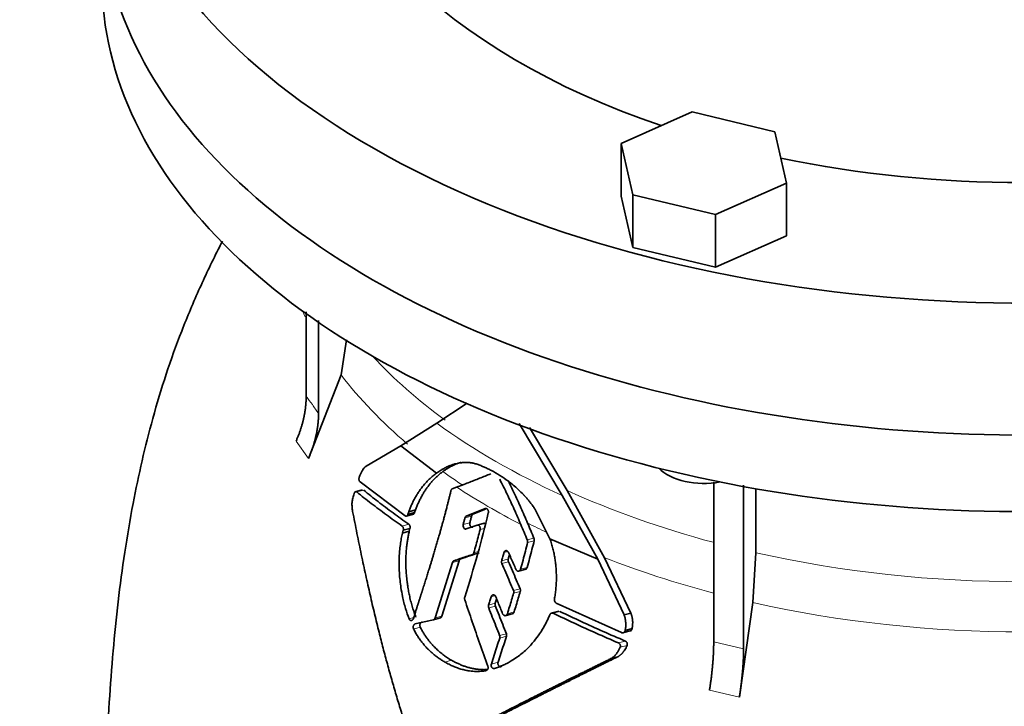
# Model space of a CAD drawing. Header units: millimetres. Extents: x 450 to 1334, y -1662 to 1534.
# Tile 10 of 28: x 1030 to 1182, y -649 to -543. Entities that reach past the tile are written whole.
import ezdxf

# ---------------------------------------------------------------- set-up
doc = ezdxf.new("R2010")
doc.units = ezdxf.units.MM
doc.layers.add('VSI344-454_FLANG', color=7, linetype='Continuous')
doc.layers.add('VSI344-454_TESTA', color=7, linetype='Continuous')

# ---------------------------------------------------------------- blocks, each defined once
blk = doc.blocks.new('SE4')
at = {"layer": 'VSI344-454_FLANG', "color": 7, "linetype": 'Continuous', "lineweight": 35}
for p, q in [((1133.59, -557.07), (1122.6, -561.94)), ((1146.39, -560.14), (1133.59, -557.07)), ((1148.2, -568.07), (1146.39, -560.14)), ((1122.6, -561.94), (1122.6, -570.11)), ((1122.6, -561.94), (1124.41, -569.88)), ((1137.21, -572.94), (1148.2, -568.07)), ((1148.2, -568.07), (1148.2, -576.23)), ((1122.6, -570.11), (1124.41, -578.04)), ((1124.41, -569.88), (1124.41, -578.04)), ((1124.41, -569.88), (1137.21, -572.94)), ((1137.21, -572.94), (1137.21, -581.1)), ((1137.21, -581.1), (1148.2, -576.23)), ((1124.41, -578.04), (1137.21, -581.1))]:
    blk.add_line(p, q, dxfattribs=at)
for centre, major_axis, start_param, end_param in [((1184.77, -504.36), (-110.25, 0), 2.103318, 6.283185), ((1184.77, -504.36), (142.5, 0), 2.772791, 5.290477), ((1184.77, -504.36), (-110.25, 0), 0, 1.038274), ((1184.77, -524.77), (142.5, 0), 3.141593, 5.290477), ((1184.77, -504.36), (-110.25, 0), 1.224323, 1.91727)]:
    blk.add_ellipse(centre, major_axis=major_axis, ratio=0.57735, start_param=start_param, end_param=end_param, dxfattribs=at)
at = {"layer": 'VSI344-454_TESTA', "color": 7, "linetype": 'Continuous', "lineweight": 35}
for p, q in [((1073.87, -587.99), (1073.87, -601.05)), ((1075.78, -589.31), (1075.78, -603.72)), ((1079.26, -597.74), (1080.12, -592.32)), ((1079.26, -597.74), (1074.22, -610.67)), ((1094.06, -605.19), (1098.78, -602.1)), ((1088.52, -608.7), (1094.06, -605.19)), ((1106.82, -605.27), (1113.48, -616.38)), ((1114.25, -615.63), (1108.43, -605.9)), ((1083.16, -611.86), (1088.52, -608.7)), ((1088.52, -608.7), (1094.01, -612.95)), ((1089.18, -619.53), (1082.21, -614.29)), ((1096.47, -615.36), (1097.15, -615.1)), ((1136.92, -614.35), (1136.92, -639.01)), ((1141.54, -614.81), (1141.54, -640.12)), ((1143.46, -615.35), (1143.46, -625.26)), ((1082.61, -615.52), (1081.41, -615.84)), ((1113.48, -616.38), (1118.99, -626.25)), ((1120.05, -626.01), (1114.25, -615.63)), ((1101.55, -618.4), (1098.64, -619.58)), ((1089.33, -619.59), (1090.54, -619.26)), ((1089.75, -618.91), (1089.61, -619.31)), ((1089.61, -619.31), (1090.65, -619.03)), ((1090.79, -618.63), (1089.75, -618.91)), ((1090.65, -619.03), (1090.79, -618.63)), ((1099.67, -619.3), (1098.64, -619.58)), ((1099.67, -619.3), (1101.64, -618.5)), ((1111.59, -623.08), (1109.25, -618.47)), ((1088.89, -621.76), (1089.93, -621.48)), ((1089.82, -621.92), (1089.93, -621.48)), ((1098.63, -621.57), (1100.31, -620.98)), ((1101.41, -620.69), (1100.18, -621.02)), ((1088.89, -621.76), (1088.78, -622.2)), ((1089.82, -621.92), (1088.78, -622.2)), ((1111.59, -623.08), (1118.99, -626.25)), ((1124.11, -634.58), (1120.05, -626.01)), ((1142.98, -632.96), (1143.46, -625.26)), ((1096.5, -626.76), (1093.82, -635.33)), ((1094.86, -635.05), (1097.54, -626.48)), ((1097.78, -626.2), (1096.74, -626.48)), ((1118.99, -626.25), (1123.05, -634.86)), ((1106.72, -628.09), (1107.92, -627.77)), ((1122.65, -637.6), (1112.56, -633.03)), ((1142.98, -632.96), (1140.89, -647.6)), ((1104.68, -634.98), (1105.9, -634.66)), ((1112.94, -634.28), (1111.71, -634.61)), ((1124.12, -634.58), (1123.06, -634.86)), ((1093.55, -635.62), (1094.66, -635.32)), ((1122.82, -637.65), (1124.18, -637.28)), ((1123.23, -637.27), (1124.29, -636.98)), ((1122.07, -641.33), (1121.01, -641.62))]:
    blk.add_line(p, q, dxfattribs=at)
at = {"layer": 'VSI344-454_TESTA', "color": 4, "linetype": 'Continuous', "lineweight": 9}
for p, q in [((1072.3, -608), (1074.22, -610.67)), ((1081.71, -615.85), (1082.77, -615.57)), ((1099.46, -619.58), (1098.43, -619.85)), ((1088.71, -621.11), (1089.75, -620.83)), ((1099.2, -620.6), (1098.17, -620.88)), ((1100.78, -621.67), (1101.43, -621.5)), ((1108.08, -623.27), (1109.11, -623)), ((1108.12, -623.65), (1109.15, -623.38)), ((1099.58, -625.52), (1100.61, -625.24)), ((1099.81, -625.24), (1100.5, -625.05)), ((1105.07, -625.05), (1104.47, -625.21)), ((1097.54, -626.48), (1096.5, -626.76)), ((1105.15, -626.21), (1104.12, -626.49)), ((1105.18, -626.63), (1104.15, -626.9)), ((1107.04, -627.79), (1108.07, -627.51)), ((1103.15, -631.88), (1102.49, -632.06)), ((1105.94, -631.09), (1106.98, -630.82)), ((1105.97, -631.51), (1107, -631.23)), ((1103.13, -633.06), (1102.1, -633.34)), ((1103.15, -633.48), (1102.11, -633.75)), ((1093.82, -635.33), (1094.86, -635.05)), ((1105, -634.68), (1106.04, -634.4)), ((1112.09, -634.6), (1113.14, -634.32)), ((1090.5, -635.28), (1089.8, -635.47)), ((1091.53, -636.77), (1090.49, -637.05)), ((1103.8, -638.04), (1104.84, -637.76)), ((1103.81, -638.45), (1104.85, -638.17)), ((1122.18, -639.18), (1123.24, -638.9)), ((1122.45, -639.87), (1123.51, -639.58)), ((1136.92, -639.01), (1141.54, -640.12)), ((1096.37, -641.87), (1095.33, -642.15)), ((1103.56, -642.18), (1102.52, -642.45)), ((1136.27, -646.5), (1140.89, -647.6))]:
    blk.add_line(p, q, dxfattribs=at)
at = {"layer": 'VSI344-454_TESTA', "color": 7, "linetype": 'Continuous', "lineweight": 35}
for centre, major_axis, start_param, end_param in [((1184.77, -524.77), (142.5, 0), 3.141593, 5.290477), ((1184.77, -536.61), (142.5, 0), 3.141593, 5.290477), ((1135.4, -609.91), (-8, 0), 0.514148, 1.885753)]:
    blk.add_ellipse(centre, major_axis=major_axis, ratio=0.57735, start_param=start_param, end_param=end_param, dxfattribs=at)
at = {"layer": 'VSI344-454_TESTA', "color": 4, "linetype": 'Continuous', "lineweight": 9}
for centre, major_axis, start_param, end_param in [((1184.77, -570.94), (115.26, 0), 3.398645, 3.412995), ((1184.77, -563.91), (-114, 0), 0.490111, 0.669286), ((1184.77, -570.94), (-115.26, 0), 0.41439, 0.598473), ((1184.77, -563.91), (-115.5, 0), 0.667535, 0.905636), ((1184.77, -570.94), (-115.26, 0), 0.678203, 0.720353), ((1184.77, -570.59), (-116.7, 0), 0.721598, 0.842309), ((1184.77, -563.91), (-114, 0), 0.90392, 1.137), ((1184.77, -570.94), (-115.26, 0), 0.843396, 0.877131), ((1184.77, -570.94), (-115.26, 0), 0.974671, 1.142668), ((1184.77, -563.91), (114, 0), 4.341621, 5.083156), ((1184.77, -570.94), (-115.26, 0), 1.199788, 1.941804)]:
    blk.add_ellipse(centre, major_axis=major_axis, ratio=0.57735, start_param=start_param, end_param=end_param, dxfattribs=at)
at = {"layer": 'VSI344-454_TESTA', "color": 7, "linetype": 'Continuous', "lineweight": 35}
for points, degree, knots in [([(1060.93, -577.06), (1060.77, -577.36), (1059.55, -579.74), (1057.34, -584.33), (1054.57, -590.9), (1052.15, -597.63), (1050.12, -604.36), (1048.44, -611.04), (1046.99, -617.95), (1045.75, -625.24), (1044.74, -632.86), (1043.96, -640.62), (1043.37, -648.5), (1042.98, -656.06), (1042.74, -663.03), (1042.6, -669.29), (1042.51, -674.12), (1042.42, -678.71), (1042.42, -681.02), (1042.41, -682.35)], 3, [0.2690895, 0.2690895, 0.2690895, 0.2690895, 0.275727, 0.3208336, 0.3671459, 0.4126293, 0.4584486, 0.502131, 0.5456597, 0.5958362, 0.6471687, 0.6988904, 0.7538644, 0.8115405, 0.8580761, 0.9025954, 0.9494262, 0.975664, 1, 1, 1, 1]), ([(1072.3, -608), (1073.08, -606.26), (1073.47, -604.5), (1073.87, -602.75), (1073.87, -601.05)], 2, [0, 0, 0, 0.500132, 0.500132, 1, 1, 1]), ([(1075.78, -603.72), (1075.78, -605.41), (1075.39, -607.17), (1074.99, -608.93), (1074.22, -610.67)], 2, [0, 0, 0, 0.499868, 0.499868, 1, 1, 1]), ([(1082.09, -613.56), (1082.12, -613.48), (1082.18, -613.31), (1082.28, -613.08), (1082.37, -612.87), (1082.47, -612.68), (1082.58, -612.49), (1082.7, -612.29), (1082.85, -612.11), (1083, -611.96), (1083.11, -611.89), (1083.16, -611.86)], 3, [0, 0, 0, 0, 0.117532, 0.229212, 0.33436, 0.43261, 0.523843, 0.650327, 0.771212, 0.88734, 1, 1, 1, 1]), ([(1099.75, -611.39), (1099.68, -611.37), (1099.52, -611.35), (1099.29, -611.32), (1099.04, -611.3), (1098.78, -611.29), (1098.51, -611.29), (1098.22, -611.3), (1097.87, -611.33), (1097.48, -611.38), (1097.09, -611.47), (1096.58, -611.6), (1096.01, -611.8), (1095.38, -612.09), (1094.87, -612.38), (1094.43, -612.65), (1094.15, -612.85), (1094.01, -612.95)], 3, [0, 0, 0, 0, 0.035469, 0.073247, 0.113368, 0.155868, 0.200777, 0.248126, 0.301729, 0.376079, 0.45126, 0.504147, 0.640653, 0.757772, 0.842597, 0.92337, 1, 1, 1, 1]), ([(1095.01, -612.69), (1095.08, -612.65), (1095.22, -612.54), (1095.43, -612.4), (1095.64, -612.26), (1095.87, -612.12), (1096.1, -611.99), (1096.47, -611.79), (1097.02, -611.53), (1097.55, -611.35), (1097.86, -611.26), (1097.9, -611.25)], 3, [0, 0, 0, 0, 0.0378546, 0.0767734, 0.1167484, 0.1577691, 0.1998227, 0.242894, 0.3598598, 0.4967717, 0.5211872, 0.5211872, 0.5211872, 0.5211872]), ([(1109.25, -618.47), (1109.19, -618.38), (1109.08, -618.2), (1108.9, -617.95), (1108.73, -617.72), (1108.57, -617.51), (1108.42, -617.32), (1108.27, -617.14), (1108.14, -616.98), (1108.01, -616.83), (1107.89, -616.7), (1107.79, -616.58), (1107.7, -616.48), (1107.61, -616.39), (1107.54, -616.32), (1107.24, -616), (1106.7, -615.47), (1105.92, -614.79), (1104.97, -614.04), (1103.84, -613.26), (1102.78, -612.65), (1101.98, -612.25), (1101.44, -612), (1100.88, -611.77), (1100.31, -611.56), (1099.94, -611.44), (1099.75, -611.39)], 3, [0, 0, 0, 0, 0.023408, 0.045495, 0.066267, 0.08573, 0.103886, 0.120734, 0.136272, 0.150498, 0.163408, 0.175, 0.185269, 0.194211, 0.201824, 0.208105, 0.293106, 0.373501, 0.449142, 0.581205, 0.713645, 0.768118, 0.824122, 0.881537, 0.94022, 1, 1, 1, 1]), ([(1082.09, -613.56), (1082.08, -613.58), (1082.06, -613.62), (1082.05, -613.69), (1082.04, -613.76), (1082.04, -613.83), (1082.04, -613.9), (1082.05, -613.99), (1082.08, -614.1), (1082.13, -614.22), (1082.18, -614.26), (1082.21, -614.29)], 3, [0, 0, 0, 0, 0.084422, 0.165946, 0.246194, 0.32687, 0.409652, 0.496096, 0.666594, 0.830213, 1, 1, 1, 1]), ([(1094.01, -612.95), (1093.93, -613.01), (1093.76, -613.14), (1093.51, -613.34), (1093.27, -613.54), (1093.04, -613.76), (1092.81, -613.97), (1092.6, -614.2), (1092.38, -614.42), (1092.18, -614.66), (1091.98, -614.89), (1091.79, -615.13), (1091.56, -615.44), (1091.29, -615.82), (1090.99, -616.29), (1090.7, -616.78), (1090.43, -617.28), (1090.19, -617.81), (1089.96, -618.35), (1089.82, -618.72), (1089.75, -618.9)], 3, [0, 0, 0, 0, 0.048918, 0.097127, 0.144611, 0.191357, 0.237355, 0.282595, 0.327071, 0.370778, 0.413715, 0.455879, 0.497274, 0.57131, 0.644563, 0.717042, 0.788771, 0.859795, 0.930177, 1, 1, 1, 1]), ([(1090.79, -618.63), (1090.83, -618.53), (1090.89, -618.35), (1091, -618.07), (1091.11, -617.8), (1091.23, -617.53), (1091.35, -617.27), (1091.47, -617.01), (1091.6, -616.76), (1091.74, -616.51), (1091.88, -616.26), (1092.02, -616.02), (1092.17, -615.78), (1092.33, -615.55), (1092.48, -615.32), (1092.7, -615.02), (1092.98, -614.65), (1093.34, -614.23), (1093.72, -613.82), (1094.13, -613.42), (1094.56, -613.04), (1094.86, -612.81), (1095.01, -612.69)], 3, [0, 0, 0, 0, 0.035015, 0.070162, 0.105454, 0.140901, 0.176515, 0.212303, 0.248274, 0.284432, 0.320783, 0.357331, 0.394079, 0.431028, 0.468179, 0.50553, 0.581583, 0.660209, 0.741403, 0.825137, 0.911361, 1, 1, 1, 1]), ([(1096.47, -615.36), (1096.46, -615.37), (1096.43, -615.38), (1096.39, -615.42), (1096.34, -615.47), (1096.3, -615.54), (1096.28, -615.6), (1096.27, -615.63)], 3, [0, 0, 0, 0, 0.16747, 0.33309, 0.500577, 0.750185, 1, 1, 1, 1]), ([(1108.12, -620.65), (1107.79, -619.86), (1107.11, -618.3), (1106.11, -616.14), (1105.44, -614.77), (1105.15, -614.18)], 3, [0, 0, 0, 0, 0.3333333, 0.6666667, 0.9158048, 0.9158048, 0.9158048, 0.9158048]), ([(1081.06, -618.85), (1081.04, -618.73), (1081.01, -618.51), (1080.97, -618.17), (1080.95, -617.82), (1080.96, -617.47), (1081.02, -617.12), (1081.12, -616.66), (1081.22, -616.32), (1081.29, -616.1)], 3, [0, 0, 0, 0, 0.128357, 0.246909, 0.365609, 0.495543, 0.61697, 0.739244, 1, 1, 1, 1]), ([(1081.71, -615.85), (1081.7, -615.85), (1081.67, -615.83), (1081.63, -615.81), (1081.58, -615.8), (1081.53, -615.8), (1081.47, -615.83), (1081.41, -615.87), (1081.36, -615.93), (1081.32, -616.01), (1081.3, -616.07), (1081.29, -616.1)], 3, [0, 0, 0, 0, 0.08625, 0.171682, 0.257868, 0.382817, 0.507255, 0.630143, 0.752988, 0.876537, 1, 1, 1, 1]), ([(1090.45, -635.43), (1091.06, -633.54), (1091.22, -633.04), (1091.66, -631.67), (1092, -630.59), (1092.9, -627.77), (1093.57, -625.56), (1094.38, -622.87), (1095.02, -620.51), (1095.73, -617.94), (1096.27, -615.63)], 2, [0, 0, 0, 0.125, 0.125, 0.25, 0.25, 0.5, 0.5, 0.75, 0.75, 1, 1, 1]), ([(1101.55, -618.4), (1101.57, -618.4), (1101.6, -618.39), (1101.67, -618.38), (1101.76, -618.4), (1101.86, -618.46), (1101.94, -618.55), (1102.01, -618.67), (1102.06, -618.81), (1102.07, -618.92), (1102.06, -619.02), (1102.06, -619.06), (1102.05, -619.08)], 3, [0, 0, 0, 0, 0.062353, 0.125158, 0.24996, 0.374797, 0.499677, 0.624614, 0.749589, 0.874588, 0.937494, 1, 1, 1, 1]), ([(1090.77, -656.51), (1090.64, -656.13), (1090.38, -655.37), (1090, -654.23), (1089.61, -653.08), (1089.24, -651.92), (1088.87, -650.76), (1088.51, -649.59), (1088.15, -648.42), (1087.79, -647.23), (1087.44, -646.04), (1087.1, -644.85), (1086.76, -643.65), (1086.43, -642.44), (1086.1, -641.22), (1085.77, -640), (1085.45, -638.77), (1085.01, -637.01), (1084.44, -634.67), (1083.75, -631.73), (1083.07, -628.67), (1082.39, -625.5), (1081.72, -622.21), (1081.28, -619.98), (1081.06, -618.85)], 3, [0, 0, 0, 0, 0.030328, 0.060804, 0.091429, 0.122206, 0.153136, 0.184222, 0.215465, 0.246867, 0.278431, 0.310158, 0.342051, 0.374109, 0.406337, 0.438735, 0.471305, 0.504049, 0.578996, 0.657008, 0.738102, 0.822291, 0.909586, 1, 1, 1, 1]), ([(1089.18, -619.53), (1089.2, -619.54), (1089.23, -619.56), (1089.28, -619.58), (1089.33, -619.58), (1089.38, -619.58), (1089.45, -619.55), (1089.55, -619.47), (1089.59, -619.37), (1089.62, -619.31)], 3, [0, 0, 0, 0, 0.103611, 0.203327, 0.301591, 0.400957, 0.503894, 0.751518, 1, 1, 1, 1]), ([(1090.66, -619.04), (1090.65, -619.05), (1090.64, -619.09), (1090.61, -619.14), (1090.57, -619.19), (1090.53, -619.24), (1090.47, -619.28), (1090.41, -619.3), (1090.35, -619.3), (1090.28, -619.29), (1090.24, -619.27), (1090.22, -619.25)], 3, [0, 0, 0, 0, 0.083986, 0.167509, 0.251959, 0.376203, 0.500583, 0.624697, 0.748972, 0.874639, 1, 1, 1, 1]), ([(1098.43, -619.85), (1098.44, -619.83), (1098.45, -619.79), (1098.48, -619.73), (1098.52, -619.67), (1098.57, -619.62), (1098.62, -619.59), (1098.64, -619.58)], 3, [0, 0, 0, 0, 0.167832, 0.333794, 0.501453, 0.750788, 1, 1, 1, 1]), ([(1099.67, -619.3), (1099.65, -619.31), (1099.62, -619.33), (1099.58, -619.36), (1099.53, -619.41), (1099.49, -619.48), (1099.47, -619.55), (1099.46, -619.58)], 3, [0, 0, 0, 0, 0.166832, 0.332012, 0.499081, 0.749367, 1, 1, 1, 1]), ([(1088.89, -621.76), (1088.9, -621.74), (1088.91, -621.7), (1088.91, -621.64), (1088.92, -621.56), (1088.91, -621.48), (1088.89, -621.39), (1088.86, -621.3), (1088.82, -621.22), (1088.77, -621.16), (1088.73, -621.13), (1088.71, -621.11)], 3, [0, 0, 0, 0, 0.083676, 0.167034, 0.251419, 0.376349, 0.501804, 0.626849, 0.751332, 0.876067, 1, 1, 1, 1]), ([(1089.75, -620.83), (1089.77, -620.84), (1089.79, -620.86), (1089.83, -620.9), (1089.87, -620.95), (1089.9, -621.02), (1089.93, -621.11), (1089.95, -621.2), (1089.96, -621.3), (1089.95, -621.39), (1089.94, -621.45), (1089.93, -621.48)], 3, [0, 0, 0, 0, 0.082749, 0.16522, 0.248732, 0.373164, 0.49838, 0.623857, 0.748892, 0.874795, 1, 1, 1, 1]), ([(1098.63, -621.57), (1098.6, -621.58), (1098.53, -621.59), (1098.39, -621.56), (1098.24, -621.42), (1098.15, -621.2), (1098.14, -621.01), (1098.16, -620.92), (1098.17, -620.88)], 3, [0, 0, 0, 0, 0.124721, 0.24865, 0.50038, 0.748839, 0.874692, 1, 1, 1, 1]), ([(1099.2, -620.6), (1099.19, -620.65), (1099.17, -620.73), (1099.18, -620.88), (1099.22, -621.01), (1099.28, -621.13), (1099.36, -621.23), (1099.46, -621.29), (1099.56, -621.32), (1099.62, -621.3), (1099.66, -621.29)], 3, [0, 0, 0, 0, 0.12575, 0.251408, 0.377042, 0.502526, 0.627755, 0.752499, 0.8765, 1, 1, 1, 1]), ([(1100.78, -621.67), (1100.79, -621.65), (1100.8, -621.61), (1100.8, -621.51), (1100.8, -621.4), (1100.76, -621.26), (1100.69, -621.14), (1100.61, -621.05), (1100.51, -620.99), (1100.42, -620.97), (1100.36, -620.97), (1100.32, -620.98), (1100.31, -620.98)], 3, [0, 0, 0, 0, 0.062709, 0.125843, 0.25116, 0.376322, 0.501352, 0.626278, 0.751007, 0.875429, 0.937895, 1, 1, 1, 1]), ([(1101.33, -620.71), (1101.35, -620.7), (1101.38, -620.69), (1101.43, -620.69), (1101.48, -620.7), (1101.55, -620.72), (1101.59, -620.75), (1101.62, -620.77)], 3, [0, 0, 0, 0, 0.0629499, 0.1246998, 0.186508, 0.2496293, 0.3551818, 0.3551818, 0.3551818, 0.3551818]), ([(1088.78, -622.2), (1088.71, -622.48), (1088.58, -623.06), (1088.43, -624), (1088.31, -625.14), (1088.23, -626.62), (1088.27, -628.52), (1088.47, -630.37), (1088.8, -632.2), (1089.2, -633.83), (1089.61, -634.94), (1089.8, -635.47)], 3, [0, 0, 0, 0, 0.065392, 0.135018, 0.209054, 0.31821, 0.459165, 0.624086, 0.727787, 0.872222, 1, 1, 1, 1]), ([(1090.84, -635.19), (1090.79, -635.07), (1090.71, -634.84), (1090.58, -634.48), (1090.45, -634.11), (1090.33, -633.72), (1090.21, -633.32), (1090.09, -632.9), (1089.98, -632.46), (1089.86, -631.91), (1089.71, -631.21), (1089.58, -630.43), (1089.46, -629.57), (1089.37, -628.68), (1089.31, -627.78), (1089.29, -626.91), (1089.29, -626.1), (1089.33, -625.28), (1089.39, -624.52), (1089.47, -623.81), (1089.57, -623.14), (1089.68, -622.51), (1089.78, -622.11), (1089.82, -621.92)], 3, [0, 0, 0, 0, 0.02826, 0.057418, 0.087472, 0.118419, 0.150254, 0.182969, 0.216554, 0.250998, 0.310069, 0.375912, 0.427432, 0.500644, 0.573156, 0.625373, 0.691441, 0.750209, 0.805071, 0.857422, 0.907318, 0.95482, 1, 1, 1, 1]), ([(1109.11, -623), (1109.12, -623.02), (1109.13, -623.06), (1109.15, -623.12), (1109.16, -623.2), (1109.16, -623.29), (1109.15, -623.35), (1109.15, -623.38)], 3, [0, 0, 0, 0, 0.166639, 0.331867, 0.498628, 0.749157, 1, 1, 1, 1]), ([(1108.12, -623.65), (1108.12, -623.63), (1108.13, -623.59), (1108.13, -623.53), (1108.13, -623.45), (1108.12, -623.37), (1108.09, -623.31), (1108.08, -623.27)], 3, [0, 0, 0, 0, 0.167837, 0.334108, 0.5018, 0.750897, 1, 1, 1, 1]), ([(1112.28, -632.43), (1112.3, -632.3), (1112.35, -632.04), (1112.41, -631.64), (1112.46, -631.23), (1112.5, -630.83), (1112.54, -630.43), (1112.56, -630.03), (1112.58, -629.63), (1112.58, -629.22), (1112.58, -628.82), (1112.57, -628.42), (1112.55, -628.01), (1112.52, -627.5), (1112.46, -626.88), (1112.35, -626.13), (1112.22, -625.38), (1112.04, -624.62), (1111.84, -623.85), (1111.67, -623.34), (1111.59, -623.08)], 3, [0, 0, 0, 0, 0.0436, 0.087048, 0.130354, 0.173526, 0.216573, 0.259505, 0.302334, 0.345068, 0.38772, 0.4303, 0.472822, 0.515297, 0.592533, 0.671051, 0.750942, 0.832313, 0.915286, 1, 1, 1, 1]), ([(1099.58, -625.52), (1099.59, -625.51), (1099.62, -625.5), (1099.66, -625.48), (1099.69, -625.45), (1099.73, -625.41), (1099.78, -625.34), (1099.8, -625.27), (1099.81, -625.24)], 3, [0, 0, 0, 0, 0.125329, 0.249125, 0.373003, 0.498576, 0.74923, 1, 1, 1, 1]), ([(1104.47, -625.21), (1104.48, -625.19), (1104.49, -625.15), (1104.52, -625.09), (1104.55, -625.04), (1104.61, -624.98), (1104.68, -624.93), (1104.79, -624.91), (1104.91, -624.92), (1105.01, -624.98), (1105.11, -625.08), (1105.15, -625.16), (1105.17, -625.2)], 3, [0, 0, 0, 0, 0.062966, 0.124796, 0.186784, 0.250209, 0.375117, 0.49931, 0.626183, 0.752696, 0.875851, 1, 1, 1, 1]), ([(1105.15, -626.21), (1105.21, -626), (1105.27, -625.78), (1105.33, -625.56), (1105.33, -625.56)], 3, [0, 0, 0, 0, 0.5, 0.5092743, 0.5092743, 0.5092743, 0.5092743]), ([(1096.5, -626.76), (1096.51, -626.74), (1096.52, -626.71), (1096.54, -626.66), (1096.57, -626.62), (1096.61, -626.57), (1096.66, -626.51), (1096.72, -626.49), (1096.74, -626.48)], 3, [0, 0, 0, 0, 0.126744, 0.251719, 0.376563, 0.502917, 0.751732, 1, 1, 1, 1]), ([(1097.78, -626.2), (1097.76, -626.21), (1097.74, -626.22), (1097.7, -626.24), (1097.66, -626.27), (1097.62, -626.31), (1097.57, -626.38), (1097.55, -626.45), (1097.54, -626.48)], 3, [0, 0, 0, 0, 0.124852, 0.248233, 0.371769, 0.49708, 0.748235, 1, 1, 1, 1]), ([(1104.15, -626.9), (1104.14, -626.88), (1104.12, -626.84), (1104.11, -626.77), (1104.1, -626.69), (1104.1, -626.59), (1104.11, -626.52), (1104.12, -626.49)], 3, [0, 0, 0, 0, 0.164207, 0.326866, 0.491238, 0.745542, 1, 1, 1, 1]), ([(1105.15, -626.21), (1105.14, -626.24), (1105.13, -626.28), (1105.13, -626.35), (1105.13, -626.43), (1105.14, -626.53), (1105.17, -626.59), (1105.18, -626.63)], 3, [0, 0, 0, 0, 0.167612, 0.333466, 0.500978, 0.750572, 1, 1, 1, 1]), ([(1108.07, -627.51), (1108.06, -627.53), (1108.05, -627.57), (1108.02, -627.63), (1107.98, -627.68), (1107.93, -627.74), (1107.87, -627.78), (1107.83, -627.79), (1107.82, -627.8)], 3, [0, 0, 0, 0, 0.0635375, 0.125825, 0.1881816, 0.2519239, 0.3777756, 0.4008667, 0.4008667, 0.4008667, 0.4008667]), ([(1106.32, -627.8), (1106.33, -627.82), (1106.35, -627.87), (1106.39, -627.92), (1106.43, -627.97), (1106.5, -628.03), (1106.59, -628.08), (1106.7, -628.09), (1106.82, -628.07), (1106.91, -628.01), (1106.99, -627.91), (1107.02, -627.83), (1107.04, -627.79)], 3, [0, 0, 0, 0, 0.063279, 0.124964, 0.186389, 0.248902, 0.37582, 0.50344, 0.627237, 0.751955, 0.876448, 1, 1, 1, 1]), ([(1098.4, -632.13), (1098.4, -632.15), (1098.38, -632.19), (1098.37, -632.25), (1098.37, -632.33), (1098.38, -632.43), (1098.4, -632.49), (1098.41, -632.52)], 3, [0, 0, 0, 0, 0.164621, 0.327709, 0.492135, 0.746371, 1, 1, 1, 1]), ([(1102.49, -632.06), (1102.5, -632.04), (1102.51, -631.99), (1102.55, -631.93), (1102.58, -631.88), (1102.64, -631.82), (1102.72, -631.77), (1102.84, -631.75), (1102.95, -631.77), (1103.06, -631.83), (1103.15, -631.92), (1103.19, -632), (1103.21, -632.05)], 3, [0, 0, 0, 0, 0.06381, 0.126263, 0.188678, 0.252375, 0.378548, 0.504124, 0.629235, 0.754264, 0.876896, 1, 1, 1, 1]), ([(1105.97, -631.51), (1105.97, -631.48), (1105.99, -631.44), (1105.99, -631.37), (1105.99, -631.29), (1105.98, -631.19), (1105.95, -631.13), (1105.94, -631.09)], 3, [0, 0, 0, 0, 0.168526, 0.335046, 0.503023, 0.75174, 1, 1, 1, 1]), ([(1106.98, -630.82), (1106.99, -630.84), (1107, -630.88), (1107.02, -630.95), (1107.03, -631.03), (1107.03, -631.13), (1107.01, -631.19), (1107, -631.23)], 3, [0, 0, 0, 0, 0.163722, 0.326003, 0.490132, 0.74473, 1, 1, 1, 1]), ([(1102.11, -633.75), (1102.1, -633.73), (1102.09, -633.69), (1102.07, -633.62), (1102.07, -633.54), (1102.07, -633.44), (1102.09, -633.38), (1102.1, -633.34)], 3, [0, 0, 0, 0, 0.16391, 0.326464, 0.490836, 0.745226, 1, 1, 1, 1]), ([(1103.13, -633.06), (1103.13, -633.09), (1103.11, -633.13), (1103.11, -633.2), (1103.1, -633.28), (1103.12, -633.38), (1103.14, -633.44), (1103.15, -633.48)], 3, [0, 0, 0, 0, 0.168129, 0.334457, 0.502302, 0.751397, 1, 1, 1, 1]), ([(1103.13, -633.06), (1103.2, -632.85), (1103.27, -632.62), (1103.34, -632.4), (1103.34, -632.38)], 3, [0, 0, 0, 0, 0.5, 0.5294176, 0.5294176, 0.5294176, 0.5294176]), ([(1112.28, -632.43), (1112.28, -632.46), (1112.27, -632.5), (1112.27, -632.58), (1112.28, -632.65), (1112.3, -632.72), (1112.34, -632.82), (1112.42, -632.94), (1112.51, -633), (1112.56, -633.03)], 3, [0, 0, 0, 0, 0.102907, 0.202298, 0.30042, 0.399604, 0.502115, 0.750474, 1, 1, 1, 1]), ([(1094.86, -635.05), (1094.85, -635.07), (1094.84, -635.1), (1094.82, -635.16), (1094.79, -635.2), (1094.74, -635.26), (1094.67, -635.31), (1094.61, -635.33), (1094.58, -635.34)], 3, [0, 0, 0, 0, 0.12695, 0.251845, 0.376599, 0.503133, 0.751956, 1, 1, 1, 1]), ([(1103.01, -643.14), (1103.11, -643.11), (1103.32, -643.04), (1103.63, -642.93), (1103.95, -642.81), (1104.27, -642.67), (1104.6, -642.52), (1104.93, -642.35), (1105.27, -642.17), (1105.82, -641.85), (1106.74, -641.25), (1107.95, -640.24), (1109.07, -639.03), (1109.84, -637.99), (1110.35, -637.21), (1110.71, -636.6), (1111.03, -636), (1111.32, -635.41), (1111.49, -635.01), (1111.58, -634.82)], 3, [0, 0, 0, 0, 0.02808, 0.056914, 0.086499, 0.116828, 0.147901, 0.179717, 0.212275, 0.24558, 0.34117, 0.489344, 0.630554, 0.738356, 0.794536, 0.848778, 0.901099, 0.951507, 1, 1, 1, 1]), ([(1104.27, -634.69), (1104.29, -634.73), (1104.33, -634.81), (1104.46, -634.94), (1104.65, -635.01), (1104.84, -634.93), (1104.95, -634.8), (1104.99, -634.72), (1105, -634.68)], 3, [0, 0, 0, 0, 0.123664, 0.246411, 0.497463, 0.746927, 0.873761, 1, 1, 1, 1]), ([(1106.04, -634.4), (1106.03, -634.44), (1105.99, -634.53), (1105.9, -634.63), (1105.83, -634.67), (1105.79, -634.68)], 3, [0, 0, 0, 0, 0.1272432, 0.2546818, 0.3930996, 0.3930996, 0.3930996, 0.3930996]), ([(1112.09, -634.6), (1112.08, -634.59), (1112.04, -634.58), (1111.99, -634.57), (1111.93, -634.56), (1111.87, -634.56), (1111.79, -634.59), (1111.73, -634.62), (1111.67, -634.67), (1111.61, -634.74), (1111.59, -634.79), (1111.58, -634.82)], 3, [0, 0, 0, 0, 0.082967, 0.165673, 0.249342, 0.373952, 0.499349, 0.624786, 0.749741, 0.875167, 1, 1, 1, 1]), ([(1123.05, -634.86), (1123.08, -634.92), (1123.12, -635.04), (1123.18, -635.23), (1123.22, -635.42), (1123.26, -635.61), (1123.29, -635.81), (1123.31, -636.02), (1123.32, -636.22), (1123.33, -636.43), (1123.32, -636.64), (1123.3, -636.85), (1123.27, -637.06), (1123.24, -637.2), (1123.23, -637.27)], 3, [0, 0, 0, 0, 0.077144, 0.155351, 0.234641, 0.315035, 0.39655, 0.479206, 0.563019, 0.648006, 0.734183, 0.821564, 0.910165, 1, 1, 1, 1]), ([(1124.3, -636.99), (1124.3, -636.92), (1124.33, -636.79), (1124.36, -636.6), (1124.38, -636.4), (1124.38, -636.21), (1124.39, -636.02), (1124.38, -635.83), (1124.36, -635.64), (1124.34, -635.45), (1124.31, -635.27), (1124.27, -635.09), (1124.23, -634.92), (1124.17, -634.75), (1124.14, -634.63), (1124.11, -634.58)], 3, [0, 0, 0, 0, 0.082904, 0.164766, 0.245597, 0.325409, 0.404213, 0.482023, 0.558851, 0.634711, 0.709616, 0.783583, 0.856625, 0.928759, 1, 1, 1, 1]), ([(1090.45, -635.43), (1090.44, -635.45), (1090.42, -635.5), (1090.39, -635.55), (1090.36, -635.6), (1090.31, -635.66), (1090.23, -635.71), (1090.13, -635.74), (1090.03, -635.72), (1089.93, -635.67), (1089.85, -635.59), (1089.82, -635.51), (1089.8, -635.47)], 3, [0, 0, 0, 0, 0.063465, 0.12566, 0.187794, 0.251081, 0.375353, 0.499064, 0.623924, 0.748961, 0.873998, 1, 1, 1, 1]), ([(1090.49, -637.05), (1090.48, -637.03), (1090.47, -636.99), (1090.45, -636.93), (1090.44, -636.87), (1090.43, -636.78), (1090.43, -636.68), (1090.45, -636.55), (1090.5, -636.44), (1090.57, -636.35), (1090.64, -636.29), (1090.7, -636.27), (1090.73, -636.26)], 3, [0, 0, 0, 0, 0.064055, 0.126997, 0.189862, 0.253688, 0.381042, 0.508557, 0.632366, 0.756188, 0.878525, 1, 1, 1, 1]), ([(1091.77, -635.98), (1091.76, -635.98), (1091.73, -635.99), (1091.68, -636.01), (1091.64, -636.04), (1091.59, -636.09), (1091.54, -636.17), (1091.49, -636.28), (1091.47, -636.4), (1091.47, -636.53), (1091.49, -636.66), (1091.52, -636.73), (1091.53, -636.77)], 3, [0, 0, 0, 0, 0.062334, 0.123832, 0.185517, 0.248399, 0.372092, 0.496332, 0.621791, 0.747303, 0.873743, 1, 1, 1, 1]), ([(1093.55, -635.62), (1093.56, -635.62), (1093.59, -635.61), (1093.63, -635.59), (1093.67, -635.56), (1093.72, -635.51), (1093.78, -635.44), (1093.81, -635.36), (1093.82, -635.33)], 3, [0, 0, 0, 0, 0.125105, 0.248501, 0.372119, 0.497878, 0.748605, 1, 1, 1, 1]), ([(1090.49, -637.05), (1090.54, -637.14), (1090.64, -637.34), (1090.8, -637.62), (1090.96, -637.9), (1091.13, -638.17), (1091.3, -638.43), (1091.48, -638.69), (1091.67, -638.94), (1091.85, -639.18), (1092.05, -639.42), (1092.25, -639.65), (1092.52, -639.95), (1092.88, -640.32), (1093.34, -640.74), (1093.81, -641.13), (1094.3, -641.5), (1094.81, -641.84), (1095.16, -642.05), (1095.33, -642.15)], 3, [0, 0, 0, 0, 0.042969, 0.08578, 0.128454, 0.171009, 0.21346, 0.255821, 0.298104, 0.340321, 0.382478, 0.424584, 0.466644, 0.554492, 0.642779, 0.731504, 0.820647, 0.910165, 1, 1, 1, 1]), ([(1096.37, -641.87), (1096.26, -641.81), (1096.05, -641.69), (1095.75, -641.49), (1095.44, -641.29), (1095.15, -641.07), (1094.85, -640.85), (1094.57, -640.62), (1094.29, -640.38), (1094.02, -640.13), (1093.75, -639.87), (1093.45, -639.55), (1093.12, -639.18), (1092.77, -638.75), (1092.43, -638.29), (1092.11, -637.8), (1091.81, -637.3), (1091.63, -636.95), (1091.53, -636.77)], 3, [0, 0, 0, 0, 0.053778, 0.107467, 0.161052, 0.214521, 0.267863, 0.32107, 0.374136, 0.427059, 0.479838, 0.532477, 0.609792, 0.687269, 0.764953, 0.842909, 0.921222, 1, 1, 1, 1]), ([(1103.81, -638.45), (1103.82, -638.42), (1103.83, -638.38), (1103.84, -638.31), (1103.84, -638.23), (1103.83, -638.13), (1103.81, -638.07), (1103.8, -638.04)], 3, [0, 0, 0, 0, 0.168888, 0.335732, 0.503899, 0.752326, 1, 1, 1, 1]), ([(1104.84, -637.76), (1104.85, -637.78), (1104.86, -637.82), (1104.88, -637.89), (1104.88, -637.97), (1104.88, -638.07), (1104.86, -638.13), (1104.85, -638.17)], 3, [0, 0, 0, 0, 0.163463, 0.32566, 0.489804, 0.744457, 1, 1, 1, 1]), ([(1122.65, -637.6), (1122.67, -637.61), (1122.71, -637.62), (1122.78, -637.63), (1122.84, -637.64), (1122.9, -637.63), (1122.96, -637.61), (1123.04, -637.57), (1123.12, -637.51), (1123.2, -637.4), (1123.22, -637.32), (1123.23, -637.27)], 3, [0, 0, 0, 0, 0.086868, 0.170562, 0.252673, 0.334884, 0.418871, 0.50621, 0.674735, 0.834793, 1, 1, 1, 1]), ([(1124.3, -636.99), (1124.29, -637.01), (1124.28, -637.05), (1124.26, -637.11), (1124.22, -637.18), (1124.16, -637.24), (1124.1, -637.29), (1124.05, -637.31), (1124.04, -637.32)], 3, [0.0003195, 0.0003195, 0.0003195, 0.0003195, 0.0814178, 0.1626674, 0.245387, 0.3690191, 0.4942971, 0.5613323, 0.5613323, 0.5613323, 0.5613323]), ([(1122.07, -641.33), (1122.11, -641.31), (1122.19, -641.27), (1122.31, -641.2), (1122.41, -641.12), (1122.51, -641.04), (1122.61, -640.95), (1122.7, -640.86), (1122.79, -640.77), (1122.86, -640.68), (1123, -640.52), (1123.17, -640.27), (1123.36, -639.93), (1123.46, -639.7), (1123.51, -639.58)], 3, [0, 0, 0, 0, 0.061739, 0.122065, 0.181064, 0.238788, 0.295265, 0.350503, 0.404493, 0.457217, 0.508649, 0.678163, 0.842407, 1, 1, 1, 1]), ([(1122.45, -639.87), (1122.46, -639.85), (1122.47, -639.8), (1122.48, -639.74), (1122.49, -639.66), (1122.48, -639.57), (1122.45, -639.47), (1122.4, -639.37), (1122.34, -639.29), (1122.26, -639.22), (1122.2, -639.19), (1122.18, -639.18)], 3, [0, 0, 0, 0, 0.08401, 0.16737, 0.251806, 0.374676, 0.49698, 0.619813, 0.743838, 0.872043, 1, 1, 1, 1]), ([(1123.24, -638.9), (1123.26, -638.9), (1123.3, -638.92), (1123.35, -638.96), (1123.41, -639.02), (1123.47, -639.09), (1123.51, -639.18), (1123.54, -639.28), (1123.55, -639.38), (1123.55, -639.49), (1123.52, -639.55), (1123.51, -639.58)], 3, [0, 0, 0, 0, 0.085449, 0.170198, 0.255947, 0.379765, 0.502454, 0.624681, 0.747679, 0.874067, 1, 1, 1, 1]), ([(1136.27, -646.5), (1136.59, -644.49), (1136.75, -642.6), (1136.92, -640.71), (1136.92, -639.01)], 2, [0, 0, 0, 0.500132, 0.500132, 1, 1, 1]), ([(1122.45, -639.87), (1122.42, -639.94), (1122.36, -640.08), (1122.26, -640.28), (1122.14, -640.49), (1122.01, -640.69), (1121.87, -640.89), (1121.7, -641.09), (1121.5, -641.29), (1121.27, -641.47), (1121.1, -641.57), (1121.01, -641.62)], 3, [0, 0, 0, 0, 0.094258, 0.191243, 0.290639, 0.392138, 0.495456, 0.611681, 0.734498, 0.863817, 1, 1, 1, 1]), ([(1141.54, -640.12), (1141.54, -641.82), (1141.37, -643.7), (1141.21, -645.6), (1140.89, -647.6)], 2, [0, 0, 0, 0.499849, 0.499849, 1, 1, 1]), ([(1121.01, -641.62), (1116.84, -643.67), (1113.28, -645.44), (1109.24, -647.46), (1105.7, -649.26), (1103.78, -650.24), (1101.97, -651.17), (1100.08, -652.14), (1098.27, -653.09), (1094.62, -654.99), (1091.28, -656.8)], 2, [0, 0, 0, 0.25, 0.25, 0.5, 0.5, 0.625, 0.625, 0.75, 0.75, 1, 1, 1]), ([(1092.31, -656.52), (1095.64, -654.72), (1099.29, -652.82), (1101.09, -651.88), (1102.98, -650.91), (1104.75, -649.99), (1106.64, -649.03), (1110.2, -647.23), (1114.26, -645.2), (1117.86, -643.4), (1122.07, -641.33)], 2, [0, 0, 0, 0.25, 0.25, 0.375, 0.375, 0.5, 0.5, 0.75, 0.75, 1, 1, 1]), ([(1095.33, -642.15), (1095.44, -642.21), (1095.65, -642.33), (1095.97, -642.5), (1096.3, -642.66), (1096.63, -642.8), (1096.96, -642.94), (1097.3, -643.06), (1097.64, -643.18), (1097.98, -643.28), (1098.32, -643.36), (1098.71, -643.45), (1099.16, -643.53), (1099.66, -643.58), (1100.16, -643.61), (1100.67, -643.6), (1101.18, -643.56), (1101.52, -643.51), (1101.69, -643.48)], 3, [0, 0, 0, 0, 0.054166, 0.108282, 0.162323, 0.21627, 0.270104, 0.323807, 0.377367, 0.430771, 0.48401, 0.53708, 0.613609, 0.690347, 0.767307, 0.844527, 0.922063, 1, 1, 1, 1]), ([(1102, -643.3), (1101.97, -643.3), (1101.85, -643.31), (1101.64, -643.32), (1101.37, -643.33), (1101.09, -643.32), (1100.82, -643.31), (1100.55, -643.29), (1100.28, -643.25), (1100.01, -643.21), (1099.73, -643.17), (1099.47, -643.11), (1099.2, -643.05), (1098.93, -642.97), (1098.67, -642.89), (1098.4, -642.81), (1098.14, -642.71), (1097.88, -642.61), (1097.62, -642.5), (1097.37, -642.39), (1097.11, -642.27), (1096.86, -642.14), (1096.61, -642.01), (1096.45, -641.92), (1096.37, -641.87)], 3, [0.1122122, 0.1122122, 0.1122122, 0.1122122, 0.1247785, 0.1663195, 0.2078566, 0.2493995, 0.2909566, 0.3325338, 0.3741358, 0.4157654, 0.4574239, 0.4991111, 0.5408257, 0.5825649, 0.6243249, 0.6661008, 0.7078866, 0.7496755, 0.79146, 0.8332317, 0.8749815, 0.9166997, 0.9583761, 1, 1, 1, 1]), ([(1101.99, -642.78), (1101.99, -642.8), (1102, -642.84), (1102.02, -642.89), (1102.02, -642.95), (1102.02, -643.03), (1102.01, -643.12), (1101.98, -643.23), (1101.93, -643.32), (1101.86, -643.4), (1101.78, -643.45), (1101.72, -643.47), (1101.69, -643.48)], 3, [0, 0, 0, 0, 0.062493, 0.124501, 0.186876, 0.250458, 0.374582, 0.4995, 0.624366, 0.748976, 0.875076, 1, 1, 1, 1]), ([(1103.01, -643.14), (1102.99, -643.15), (1102.95, -643.16), (1102.88, -643.16), (1102.78, -643.14), (1102.68, -643.08), (1102.6, -642.98), (1102.53, -642.87), (1102.5, -642.73), (1102.49, -642.61), (1102.5, -642.52), (1102.52, -642.48), (1102.52, -642.45)], 3, [0, 0, 0, 0, 0.063173, 0.126669, 0.25139, 0.374624, 0.497229, 0.620048, 0.744161, 0.870712, 0.935536, 1, 1, 1, 1]), ([(1103.56, -642.18), (1103.56, -642.2), (1103.55, -642.24), (1103.54, -642.31), (1103.53, -642.38), (1103.54, -642.48), (1103.57, -642.59), (1103.64, -642.71), (1103.72, -642.8), (1103.81, -642.85), (1103.88, -642.87), (1103.94, -642.88), (1103.99, -642.88), (1104.03, -642.87), (1104.05, -642.86)], 3, [0, 0, 0, 0, 0.064346, 0.129033, 0.192681, 0.255857, 0.37953, 0.503319, 0.62553, 0.747962, 0.810155, 0.872929, 0.936645, 1, 1, 1, 1])]:
    blk.add_open_spline(points, degree=degree, knots=knots, dxfattribs=at)
at = {"layer": 'VSI344-454_TESTA', "color": 4, "linetype": 'Continuous', "lineweight": 9}
blk.add_open_spline([(1073.87, -601.05), (1073.87, -601.05), (1073.87, -601.05), (1073.87, -601.05), (1074.19, -601.47), (1074.83, -602.33), (1075.46, -603.25), (1075.78, -603.72), (1075.78, -603.72), (1075.78, -603.72), (1075.78, -603.72)], degree=3, knots=[0, 0, 0, 0, 0.000018, 0.000018, 0.000018, 0.5, 0.999982, 0.999982, 0.999982, 1, 1, 1, 1], dxfattribs=at)
at = {"layer": 'VSI344-454_TESTA', "color": 7, "linetype": 'Continuous', "lineweight": 35}
for points in [[(1097.15, -615.1), (1097.75, -614.87), (1098.95, -614.41), (1100.71, -613.72), (1101.85, -613.27), (1102.42, -613.04)], [(1103.81, -613.87), (1104.21, -614.64), (1104.98, -616.2), (1106.07, -618.53), (1106.75, -620.09), (1107.07, -620.87)], [(1081.71, -615.85), (1082.44, -616.45), (1083.93, -617.63), (1086.27, -619.38), (1087.89, -620.54), (1088.71, -621.11)], [(1089.75, -620.83), (1088.93, -620.26), (1087.31, -619.1), (1084.98, -617.34), (1083.5, -616.16), (1082.77, -615.57)], [(1098.43, -619.85), (1098.39, -620.02), (1098.3, -620.36), (1098.21, -620.7), (1098.17, -620.88)], [(1098.4, -632.13), (1099.8, -627.63), (1101.07, -623.29), (1102.05, -619.08)], [(1099.2, -620.6), (1099.24, -620.43), (1099.33, -620.09), (1099.42, -619.75), (1099.46, -619.58)], [(1107.07, -620.87), (1107.24, -621.27), (1107.58, -622.07), (1107.92, -622.88), (1108.08, -623.27)], [(1109.11, -623), (1108.95, -622.61), (1108.62, -621.83), (1108.29, -621.04), (1108.12, -620.65)], [(1100.78, -621.67), (1100.68, -622.06), (1100.48, -622.84), (1100.15, -624.03), (1099.93, -624.83), (1099.81, -625.24)], [(1108.12, -623.65), (1108.01, -624.1), (1107.78, -625.01), (1107.42, -626.39), (1107.17, -627.32), (1107.04, -627.79)], [(1108.07, -627.51), (1108.2, -627.04), (1108.45, -626.11), (1108.81, -624.73), (1109.04, -623.83), (1109.15, -623.38)], [(1099.58, -625.52), (1099.26, -625.63), (1098.62, -625.84), (1097.68, -626.16), (1097.05, -626.37), (1096.74, -626.48)], [(1097.78, -626.2), (1098.24, -626.04), (1099.18, -625.73), (1100.13, -625.4), (1100.61, -625.24)], [(1104.47, -625.21), (1104.41, -625.42), (1104.3, -625.85), (1104.18, -626.28), (1104.12, -626.49)], [(1106.32, -627.8), (1106.19, -627.51), (1105.94, -626.94), (1105.55, -626.07), (1105.3, -625.49), (1105.17, -625.2)], [(1104.15, -626.9), (1104.35, -627.37), (1104.75, -628.31), (1105.35, -629.71), (1105.74, -630.63), (1105.94, -631.09)], [(1106.98, -630.82), (1106.78, -630.35), (1106.38, -629.43), (1105.78, -628.03), (1105.38, -627.1), (1105.18, -626.63)], [(1102.49, -632.06), (1102.43, -632.27), (1102.29, -632.7), (1102.16, -633.13), (1102.1, -633.34)], [(1104.27, -634.69), (1104.15, -634.4), (1103.92, -633.81), (1103.56, -632.93), (1103.33, -632.34), (1103.21, -632.05)], [(1105.97, -631.51), (1105.86, -631.85), (1105.65, -632.55), (1105.33, -633.61), (1105.11, -634.32), (1105, -634.68)], [(1106.04, -634.4), (1106.15, -634.04), (1106.37, -633.33), (1106.69, -632.28), (1106.9, -631.58), (1107, -631.23)], [(1101.99, -642.78), (1101.57, -641.63), (1100.74, -639.33), (1099.55, -635.91), (1098.79, -633.65), (1098.41, -632.52)], [(1104.84, -637.76), (1104.65, -637.28), (1104.27, -636.33), (1103.71, -634.9), (1103.33, -633.95), (1103.15, -633.48)], [(1102.11, -633.75), (1102.3, -634.23), (1102.67, -635.18), (1103.23, -636.61), (1103.61, -637.56), (1103.8, -638.04)], [(1112.09, -634.6), (1113.17, -635.12), (1115.36, -636.16), (1118.73, -637.69), (1121.02, -638.69), (1122.18, -639.18)], [(1123.24, -638.9), (1122.08, -638.4), (1119.78, -637.41), (1116.41, -635.88), (1114.22, -634.84), (1113.14, -634.32)], [(1093.55, -635.62), (1093.23, -635.69), (1092.59, -635.84), (1091.66, -636.05), (1091.04, -636.19), (1090.73, -636.26)], [(1103.56, -642.18), (1103.71, -641.72), (1104, -640.83), (1104.43, -639.49), (1104.71, -638.61), (1104.85, -638.17)], [(1103.81, -638.45), (1103.67, -638.89), (1103.39, -639.77), (1102.96, -641.1), (1102.67, -642), (1102.52, -642.45)]]:
    blk.add_open_spline(points, degree=3, dxfattribs=at)

msp = doc.modelspace()

# ---------------------------------------------------------------- block references
msp.add_blockref('SE4', (0, 0))

doc.saveas('drawing.dxf')
